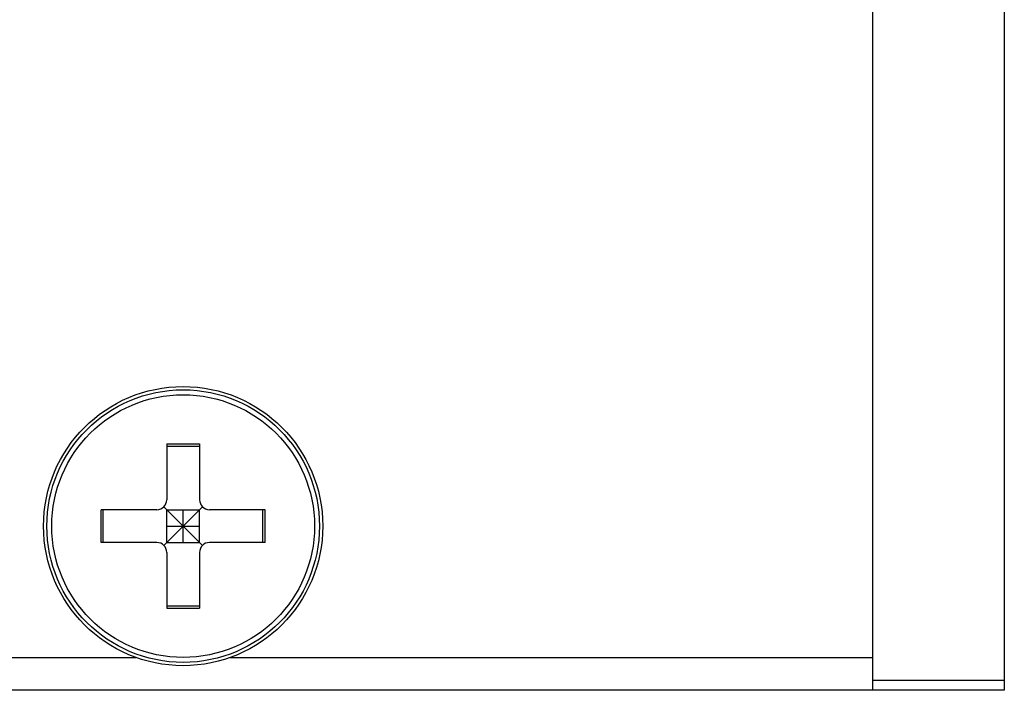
# Model space of a CAD drawing. Header units: millimetres. Extents: x 0 to 594, y 0 to 420.
# Tile 15 of 56: x 211.05 to 223.04, y 64.55 to 72.72. Entities that reach past the tile are written whole.
import ezdxf

# ---------------------------------------------------------------- set-up
doc = ezdxf.new("R2010")
doc.units = ezdxf.units.MM
doc.header["$LTSCALE"] = 32.67
doc.layers.add('00_COMPONENTS', color=7, linetype='CONTINUOUS')

msp = doc.modelspace()

# ---------------------------------------------------------------- linework, layer by layer
at = {"layer": '00_COMPONENTS', "color": 7}
for p, q in [((223.0388, 75.0684), (223.0388, 64.5484)), ((221.4388, 64.5484), (221.4388, 74.3484)), ((212.8388, 67.5484), (213.2388, 67.5484)), ((212.8388, 67.5484), (212.8388, 66.8684)), ((212.8388, 67.5204), (213.2388, 67.5204)), ((213.2388, 67.5484), (213.2388, 66.8684)), ((212.7188, 66.7484), (212.0388, 66.7484)), ((212.0388, 66.3484), (212.0388, 66.7484)), ((212.0668, 66.3484), (212.0668, 66.7484)), ((212.8036, 66.7835), (213.2739, 66.3132)), ((212.8036, 66.3132), (213.2739, 66.7835)), ((212.8388, 66.7484), (213.2388, 66.7484)), ((212.8388, 66.3484), (212.8388, 66.7484)), ((213.0388, 66.3484), (213.0388, 66.7484)), ((213.2388, 66.3484), (213.2388, 66.7484)), ((214.0388, 66.7484), (213.3588, 66.7484)), ((214.0108, 66.3484), (214.0108, 66.7484)), ((214.0388, 66.3484), (214.0388, 66.7484)), ((212.8388, 66.5484), (213.2388, 66.5484)), ((212.7188, 66.3484), (212.0388, 66.3484)), ((212.8388, 66.3484), (213.2388, 66.3484)), ((214.0388, 66.3484), (213.3588, 66.3484)), ((212.8388, 66.2284), (212.8388, 65.5484)), ((213.2388, 66.2284), (213.2388, 65.5484)), ((212.8388, 65.5764), (213.2388, 65.5764)), ((212.8388, 65.5484), (213.2388, 65.5484)), ((197.4132, 64.9484), (212.4643, 64.9484)), ((213.6132, 64.9484), (221.4388, 64.9484)), ((223.0388, 64.6684), (221.4388, 64.6684)), ((223.0388, 64.5484), (185.2388, 64.5484))]:
    msp.add_line(p, q, dxfattribs=at)
for radius in [1.7, 1.66, 1.6]:
    msp.add_circle((213.0388, 66.5484), radius, dxfattribs=at)
for centre, start, end in [((212.7188, 66.8684), 270, 360), ((213.3588, 66.8684), 180, 270), ((212.7188, 66.2284), 0, 90), ((213.3588, 66.2284), 90, 180)]:
    msp.add_arc(centre, 0.12, start, end, dxfattribs=at)

doc.saveas('drawing.dxf')
